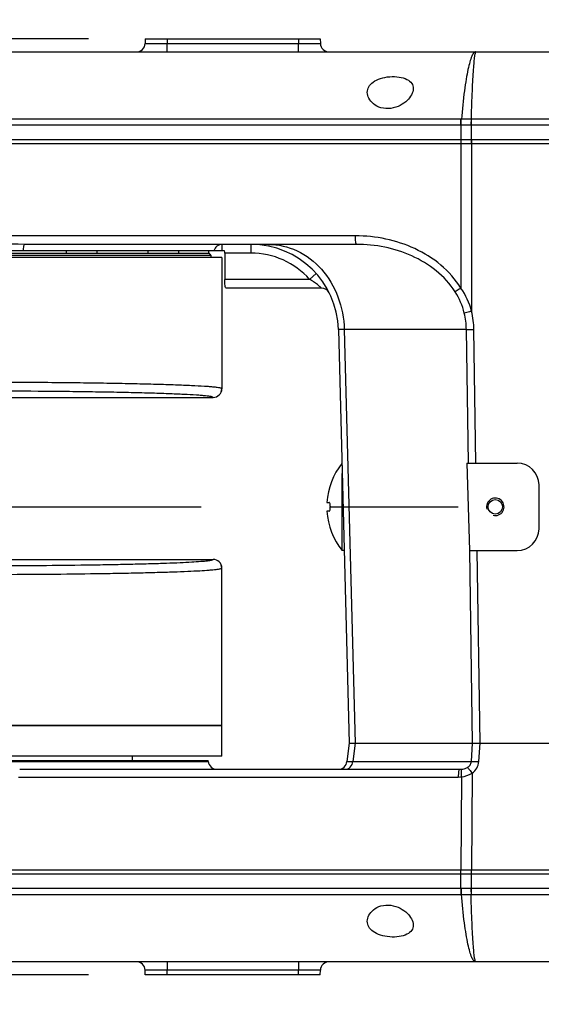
# Model space of a CAD drawing. Header units: millimetres. Extents: x 0 to 770, y -15 to 420.
# Tile 16 of 116: x 77 to 87, y 263 to 282. Entities that reach past the tile are written whole.
import ezdxf

# ---------------------------------------------------------------- set-up
doc = ezdxf.new("R2010")
doc.units = ezdxf.units.MM
doc.header["$LTSCALE"] = 32.67
doc.linetypes.add('CENTER', pattern=[0.6, 0.375, -0.075, 0.075, -0.075])
doc.linetypes.add('PHANTOM', pattern=[0.8, 0.45, -0.05, 0.1, -0.05, 0.1, -0.05])
doc.layers.get('0').update_dxf_attribs({"linetype": 'CONTINUOUS'})
for name, color, linetype in [('02___PRT_ALL_AXES', 7, 'CONTINUOUS'), ('ASSY', 7, 'CONTINUOUS'), ('AXIS', 7, 'CONTINUOUS'), ('CRV2', 7, 'CONTINUOUS'), ('DRAFT', 7, 'CONTINUOUS'), ('DRIV_DIM', 7, 'CONTINUOUS'), ('HOLE', 7, 'CONTINUOUS'), ('ROUND', 7, 'CONTINUOUS')]:
    doc.layers.add(name, color=color, linetype=linetype)
doc.styles.get("Standard").update_dxf_attribs({"font": 'txt', "width": 0.8})
doc.dimstyles.new('DIMSTYLE_10', dxfattribs={"dimtxt": 3.8, "dimasz": 1.8, "dimexe": 2, "dimexo": 1.5, "dimgap": 0.95, "dimtad": 1, "dimdec": 3, "dimlfac": 12, "dimdsep": 46, "dimtxsty": 'STANDARD', "dimblk": 'OPEN', "dimblk1": 'OPEN', "dimblk2": 'OPEN', "dimcen": 0.09, "dimadec": 0, "dimazin": 0, "dimtp": 0.001, "dimtm": 0.001, "dimtfac": 1, "dimtdec": 3, "dimtofl": 0, "dimtmove": 0, "dimatfit": 3, "dimldrblk": 'OPEN', "dimfxl": 1, "dimtolj": 1, "dimarcsym": 0})
doc.dimstyles.new('DIMSTYLE_12', dxfattribs={"dimtxt": 3.8, "dimasz": 1.8, "dimexe": 2, "dimexo": 1.5, "dimgap": 1.9, "dimtad": 1, "dimdec": 3, "dimlfac": 12, "dimdsep": 46, "dimtxsty": 'STANDARD', "dimblk": 'OPEN', "dimblk1": 'OPEN', "dimblk2": 'OPEN', "dimcen": 0.09, "dimadec": 0, "dimazin": 0, "dimtp": 0.5, "dimtm": 0.5, "dimtfac": 1, "dimtdec": 3, "dimtofl": 0, "dimtmove": 0, "dimatfit": 3, "dimldrblk": 'OPEN', "dimfxl": 1, "dimtolj": 1, "dimarcsym": 0})
doc.dimstyles.new('DIMSTYLE_9', dxfattribs={"dimtxt": 3.8, "dimasz": 1.8, "dimexe": 2, "dimexo": 1.5, "dimtad": 1, "dimdec": 1, "dimlfac": 12, "dimdsep": 46, "dimtxsty": 'STANDARD', "dimblk": 'OPEN', "dimblk1": 'OPEN', "dimblk2": 'OPEN', "dimcen": 0.09, "dimadec": 0, "dimazin": 0, "dimtp": 0.001, "dimtm": 0.001, "dimtfac": 1, "dimtdec": 1, "dimtofl": 0, "dimtmove": 0, "dimatfit": 3, "dimldrblk": 'OPEN', "dimfxl": 1, "dimtolj": 1, "dimarcsym": 0})

# ---------------------------------------------------------------- blocks, each defined once
blk = doc.blocks.new('_OPEN')
at = {"color": 0, "linetype": 'BYBLOCK'}
for p, q in [((0, 0), (-1, 0.342)), ((-1, -0.342), (0, 0)), ((-1, 0), (0, 0))]:
    blk.add_line(p, q, dxfattribs=at)
blk = doc.blocks.new('*D35')
at = {"layer": 'DRIV_DIM', "color": 2, "linetype": 'CONTINUOUS'}
blk.add_line((80.885, 354.188), (130.148, 272.721), dxfattribs=at)
at = {"layer": 'DRIV_DIM', "color": 2, "linetype": 'CONTINUOUS', "xscale": 1.8, "yscale": 1.8, "zscale": 1.8, "rotation": 121.1612878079}
blk.add_blockref('_OPEN', (80.885, 354.188), dxfattribs=at)
blk = doc.blocks.new('*D37')
at = {"layer": 'DRIV_DIM', "color": 2, "linetype": 'CONTINUOUS'}
for p, q in [((57.632, 277.179), (57.632, 294.558)), ((78.231, 281.638), (55.632, 281.638)), ((57.632, 281.638), (57.632, 277.179)), ((57.632, 272.721), (57.632, 277.179))]:
    blk.add_line(p, q, dxfattribs=at)
at = {"layer": 'DRIV_DIM', "color": 2, "linetype": 'CONTINUOUS', "xscale": 1.8, "yscale": 1.8, "zscale": 1.8}
for p, rotation in [((57.632, 281.638), 90), ((57.632, 272.721), 270)]:
    blk.add_blockref('_OPEN', p, dxfattribs=dict(at, rotation=rotation))
blk = doc.blocks.new('*D38')
at = {"layer": 'DRIV_DIM', "color": 2, "linetype": 'CONTINUOUS'}
for p, q in [((49.397, 281.638), (49.397, 294.226)), ((49.397, 294.226), (49.397, 272.721)), ((78.231, 281.638), (47.397, 281.638)), ((49.397, 259.804), (49.397, 272.721)), ((78.231, 263.804), (47.397, 263.804)), ((49.397, 263.804), (49.397, 259.804))]:
    blk.add_line(p, q, dxfattribs=at)
at = {"layer": 'DRIV_DIM', "color": 2, "linetype": 'CONTINUOUS', "xscale": 1.8, "yscale": 1.8, "zscale": 1.8}
for p, rotation in [((49.397, 281.638), 270), ((49.397, 263.804), 90)]:
    blk.add_blockref('_OPEN', p, dxfattribs=dict(at, rotation=rotation))
blk = doc.blocks.new('*D43')
at = {"layer": 'DRIV_DIM', "color": 2, "linetype": 'CONTINUOUS'}
for p, q in [((235.231, 291.25), (244.848, 292.946)), ((19.24, 272.721), (13.678, 272.721))]:
    blk.add_line(p, q, dxfattribs=at)
for points in [[(241.947, 294.257), (242.879, 292.598), (243.158, 294.48)], [(15.077, 274.526), (15.678, 272.721), (16.308, 274.516)]]:
    blk.add_lwpolyline(points, dxfattribs=at)
for start, end in [(10, 95), (95, 180)]:
    blk.add_arc((130.148, 272.721), 114.47, start, end, dxfattribs=at)
blk = doc.blocks.new('*D44')
at = {"layer": 'DRIV_DIM', "color": 2, "linetype": 'CONTINUOUS'}
for p, q in [((19.24, 272.721), (13.678, 272.721)), ((235.231, 254.192), (244.848, 252.496))]:
    blk.add_line(p, q, dxfattribs=at)
for points in [[(16.308, 270.926), (15.678, 272.721), (15.077, 270.916)], [(243.158, 250.962), (242.879, 252.844), (241.947, 251.185)]]:
    blk.add_lwpolyline(points, dxfattribs=at)
for start, end in [(180, 265), (265, 350)]:
    blk.add_arc((130.148, 272.721), 114.47, start, end, dxfattribs=at)

msp = doc.modelspace()

# ---------------------------------------------------------------- linework, layer by layer
at = {"color": 7, "linetype": 'CONTINUOUS'}
for p, q in [((80.773166, 277.470984), (71.189833, 277.470984)), ((85.442141, 273.554317), (85.492536, 271.88765)), ((85.442141, 273.554317), (85.613496, 273.554317)), ((85.492536, 271.88765), (85.638694, 271.88765)), ((80.773166, 267.970984), (80.773166, 271.553746)), ((80.773166, 268.554317), (71.773166, 268.554317)), ((80.773166, 267.970984), (71.189833, 267.970984)), ((79.064833, 267.970984), (79.064833, 267.88765))]:
    msp.add_line(p, q, dxfattribs=at)
at = {"color": 9, "linetype": 'CONTINUOUS'}
for p, q in [((85.469208, 273.554317), (85.430753, 276.097945)), ((85.613496, 273.554317), (85.575041, 276.097945)), ((85.54984, 268.220984), (85.494406, 271.88765)), ((85.694128, 268.220984), (85.638694, 271.88765))]:
    msp.add_line(p, q, dxfattribs=at)
at = {"color": 7, "linetype": 'CONTINUOUS'}
for start, end in [(141.8012112, 176.4246694), (183.5753306, 218.5800924)]:
    msp.add_arc((84.109476, 272.720984), 1.33631, start, end, dxfattribs=at)
at = {"color": 2, "linetype": 'CONTINUOUS'}
msp.add_arc((85.9815, 272.720984), 0.166667, 255, 195, dxfattribs=at)
at = {"layer": '02___PRT_ALL_AXES', "color": 7, "linetype": 'CONTINUOUS'}
for p, q in [((71.398166, 277.51265), (80.564833, 277.51265)), ((71.439833, 277.554317), (80.523166, 277.554317)), ((80.564833, 277.51265), (80.564833, 277.470984))]:
    msp.add_line(p, q, dxfattribs=at)
msp.add_arc((80.458102, 277.447586), 0.125, 31.3669778, 58.6330222, dxfattribs=at)
at = {"layer": 'ASSY', "color": 7, "linetype": 'CONTINUOUS'}
for p, q in [((77.814833, 277.554317), (77.814833, 277.595984)), ((78.398166, 277.554317), (78.398166, 277.595984)), ((79.370441, 277.554317), (79.370441, 277.595984)), ((79.953774, 277.554317), (79.953774, 277.595984)), ((80.523166, 277.554317), (80.523166, 277.595984)), ((78.21442, 277.554317), (78.282268, 277.554317)), ((79.910088, 277.554317), (79.934795, 277.554317))]:
    msp.add_line(p, q, dxfattribs=at)
at = {"layer": 'AXIS', "color": 7, "linetype": 'CONTINUOUS'}
for p, q in [((83.064833, 271.88765), (83.064833, 273.35624)), ((83.103289, 271.88765), (83.064833, 271.88765))]:
    msp.add_line(p, q, dxfattribs=at)
at = {"layer": 'AXIS', "color": 7, "linetype": 'CENTER'}
msp.add_line((68.124833, 272.720984), (102.1715, 272.720984), dxfattribs=at)
at = {"layer": 'AXIS', "color": 7, "linetype": 'CONTINUOUS'}
msp.add_circle((85.9815, 272.720984), 0.1375, dxfattribs=at)
at = {"layer": 'CRV2', "color": 4, "linetype": 'PHANTOM'}
for radius in [105.203574, 95.203574]:
    msp.add_arc((130.148166, 272.720984), radius, 10, 350, dxfattribs=at)
at = {"layer": 'DRAFT', "color": 7, "linetype": 'CONTINUOUS'}
for p in [(71.034211, 267.88765), (80.514524, 267.867714)]:
    msp.add_line(p, (80.512122, 267.88765), dxfattribs=at)
at = {"layer": 'HOLE', "color": 7, "linetype": 'CONTINUOUS'}
for points, knots in [([(83.544, 280.615453), (83.544, 280.651461), (83.565023, 280.730094), (83.658346, 280.824655), (83.799413, 280.888846), (83.97017, 280.91992), (84.143818, 280.915232), (84.291994, 280.875708), (84.396365, 280.797778), (84.419, 280.722664), (84.419, 280.68908)], [0, 0, 0, 0, 0.09628637, 0.206661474, 0.343967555, 0.504839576, 0.667132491, 0.80486639, 0.910194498, 1, 1, 1, 1]), ([(84.419, 280.68908), (84.419, 280.605765), (84.333466, 280.473631), (84.170268, 280.357576), (83.994302, 280.298474), (83.809271, 280.309121), (83.660166, 280.384482), (83.567507, 280.492049), (83.544, 280.576604), (83.544, 280.615453)], [0, 0, 0, 0, 0.206783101, 0.344187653, 0.500059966, 0.656428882, 0.791553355, 0.903579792, 1, 1, 1, 1]), ([(83.544, 264.826515), (83.544, 264.865363), (83.567507, 264.949919), (83.660167, 265.057485), (83.80927, 265.132847), (83.994302, 265.143493), (84.170268, 265.084391), (84.333466, 264.968336), (84.419, 264.836203), (84.419, 264.752888)], [0, 0, 0, 0, 0.096420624, 0.208446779, 0.343571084, 0.499939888, 0.655812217, 0.793216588, 1, 1, 1, 1]), ([(84.419, 264.752888), (84.419, 264.719303), (84.396365, 264.644189), (84.291994, 264.566259), (84.143818, 264.526735), (83.97017, 264.522047), (83.799413, 264.553121), (83.658345, 264.617313), (83.565023, 264.711874), (83.544, 264.790507), (83.544, 264.826515)], [0, 0, 0, 0, 0.089805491, 0.195133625, 0.332867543, 0.495160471, 0.656032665, 0.793339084, 0.903714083, 1, 1, 1, 1])]:
    msp.add_open_spline(points, degree=3, knots=knots, dxfattribs=at)
at = {"layer": 'ROUND', "color": 7, "linetype": 'CONTINUOUS'}
for p, q in [((79.314833, 281.63765), (79.312537, 281.549954)), ((79.314833, 281.63765), (82.648166, 281.63765)), ((82.648166, 281.63765), (82.650463, 281.549954)), ((75.352631, 281.38765), (99.898166, 281.38765)), ((74.979327, 279.720984), (100.7315, 279.720984)), ((100.7315, 279.63765), (74.979327, 279.63765)), ((80.826117, 277.595984), (75.9815, 277.595984)), ((83.336484, 277.720984), (77.019217, 277.720984)), ((80.773166, 277.470984), (80.773166, 274.971555)), ((80.82703, 277.554317), (80.82703, 277.054317)), ((82.670653, 276.88765), (80.852759, 276.88765)), ((82.993039, 276.097945), (83.199305, 268.220984)), ((75.480928, 274.804888), (80.6065, 274.804888)), ((85.613496, 273.554317), (86.398166, 273.554317)), ((86.814833, 272.304317), (86.814833, 273.13765)), ((82.775767, 272.804317), (82.818094, 272.804317)), ((82.818094, 272.63765), (82.775767, 272.63765)), ((85.638694, 271.88765), (86.398166, 271.88765)), ((75.480928, 271.720412), (80.6065, 271.720412)), ((71.167488, 268.554317), (80.773154, 268.554317)), ((83.199372, 268.220984), (83.156809, 267.867714)), ((83.199305, 268.220984), (100.430295, 268.220984)), ((76.922489, 267.720984), (85.296445, 267.720984)), ((74.979327, 265.804317), (100.7315, 265.804317)), ((100.7315, 265.720984), (74.979327, 265.720984)), ((99.898166, 264.054317), (75.352631, 264.054317)), ((79.314833, 263.804317), (79.312537, 263.892013)), ((82.648166, 263.804317), (79.314833, 263.804317)), ((82.648166, 263.804317), (82.650463, 263.892013))]:
    msp.add_line(p, q, dxfattribs=at)
at = {"layer": 'ROUND', "color": 9, "linetype": 'CONTINUOUS'}
for p, q in [((79.731357, 281.63765), (79.729061, 281.549954)), ((79.729061, 281.38765), (79.729061, 281.549954)), ((79.729061, 281.549954), (82.233939, 281.549954)), ((82.231643, 281.63765), (82.233939, 281.549954)), ((82.233939, 281.38765), (82.233939, 281.549954)), ((85.328289, 280.103454), (70.819484, 280.103454)), ((85.526284, 279.63765), (85.526284, 280.103454)), ((99.898166, 280.103454), (85.526284, 280.103454)), ((85.330475, 279.988173), (70.773166, 279.988155)), ((85.32263, 279.988155), (85.32263, 279.63765)), ((99.898166, 279.988155), (85.518381, 279.988173)), ((85.322664, 279.720984), (85.327215, 276.887186)), ((85.526249, 279.720984), (85.531511, 276.444043)), ((83.316125, 277.883288), (74.985207, 277.883288)), ((80.780064, 277.595984), (80.780064, 277.720984)), ((81.326943, 277.720984), (81.326943, 277.554317)), ((81.326943, 277.554317), (80.82703, 277.554317)), ((82.444977, 277.054317), (80.82703, 277.054317)), ((82.569203, 277.165428), (82.444977, 277.054317)), ((83.104646, 276.097945), (83.310912, 268.220984)), ((85.430753, 276.097945), (83.104646, 276.097945)), ((80.773166, 274.971555), (80.772994, 274.972069)), ((75.480215, 274.805459), (80.606333, 274.805459)), ((80.6065, 274.804888), (80.606333, 274.805459)), ((75.4803, 271.719841), (80.606333, 271.719841)), ((80.606333, 271.719841), (80.6065, 271.720412)), ((80.772994, 271.553232), (80.773166, 271.553746)), ((83.310215, 268.220984), (83.267653, 267.867714)), ((85.525634, 267.867714), (85.550208, 268.220984)), ((85.668935, 267.867714), (85.693509, 268.220984)), ((75.010931, 267.867714), (80.514524, 267.867714)), ((83.267653, 267.867714), (85.525634, 267.867714)), ((76.90227, 267.574253), (85.276226, 267.574253)), ((85.337078, 267.5779), (85.323974, 265.804307)), ((85.539768, 267.645274), (85.526166, 265.804318)), ((85.32263, 265.453812), (85.32263, 265.804317)), ((85.526284, 265.338513), (85.526284, 265.804317)), ((70.773166, 265.453812), (85.330475, 265.453795)), ((85.518381, 265.453795), (99.898166, 265.453812)), ((70.819484, 265.338513), (85.328289, 265.338513)), ((85.526284, 265.338513), (99.898166, 265.338513)), ((79.729061, 264.054317), (79.729061, 263.892013)), ((82.233939, 264.054317), (82.233939, 263.892013)), ((79.731357, 263.804317), (79.729061, 263.892013)), ((82.233939, 263.892013), (79.729061, 263.892013)), ((82.231643, 263.804317), (82.233939, 263.892013))]:
    msp.add_line(p, q, dxfattribs=at)
at = {"layer": 'ROUND', "color": 7, "linetype": 'CONTINUOUS'}
for centre, radius, start, end in [((79.145927, 281.554317), 0.166667, 270, 358.5), ((82.817072, 281.554317), 0.166667, 181.5, 270), ((79.893756, 277.554707), 0.933274, 359.9760594, 2.534896), ((81.326943, 276.054317), 1.666667, 1.5, 89.8022527), ((82.670653, 276.720984), 0.166667, 26.3878, 90), ((80.6065, 274.971555), 0.166667, 270, 360), ((86.398166, 273.13765), 0.416667, 0, 90), ((86.398166, 272.304317), 0.416667, 270, 360), ((80.6065, 271.553746), 0.166667, 0, 90), ((80.679994, 267.88765), 0.166667, 186.87, 270), ((82.991339, 267.88765), 0.166667, 270, 353.13), ((79.145927, 263.88765), 0.166667, 1.5, 90), ((82.817072, 263.88765), 0.166667, 90, 178.5)]:
    msp.add_arc(centre, radius, start, end, dxfattribs=at)
at = {"layer": 'ROUND', "color": 9, "linetype": 'CONTINUOUS'}
for centre, radius, start, end in [((85.32826, 281.466202), 1.362747, 270.0012359, 270.2981245), ((85.427261, 264.884364), 15.219386, 89.653986, 90.3460131), ((114.355377, 279.848173), 28.837336, 179.4927486, 179.7218393), ((85.526312, 281.485585), 1.382131, 269.7039777, 269.9988218), ((85.424428, 258.966102), 21.022281, 89.7439326, 90.2560677), ((81.326943, 276.054317), 1.5, 41.8103149, 90), ((84.147591, 276.074697), 1.432359, 14.9430508, 34.5578905), ((84.012746, 276.076636), 1.418166, 0.860972, 13.7028368), ((83.978152, 276.072888), 1.597085, 0.8989557, 13.4381285), ((80.606312, 274.972141), 0.166682, 270.0072298, 359.975198), ((80.606312, 271.55316), 0.166682, 0.024802, 89.9927702), ((85.296639, 268.146754), 0.42577, 269.9739024, 275.304873), ((85.276394, 268.080916), 0.506663, 269.9809839, 276.8789212), ((85.424428, 286.475865), 21.022281, 269.7439326, 270.2560677), ((114.355343, 265.593793), 28.837302, 180.2781595, 180.50725), ((85.32826, 263.975775), 1.362738, 89.7018787, 89.9987685), ((85.427261, 280.557603), 15.219386, 269.653986, 270.3460131), ((85.526313, 263.956374), 1.38214, 90.0011825, 90.2960255)]:
    msp.add_arc(centre, radius, start, end, dxfattribs=at)
for points, knots in [([(79.312537, 281.549954), (79.312519, 281.549276), (79.316774, 281.54997), (79.321233, 281.548749), (79.331979, 281.548989), (79.345321, 281.548519), (79.362875, 281.548412), (79.392901, 281.548172), (79.438255, 281.548121), (79.500559, 281.548243), (79.57167, 281.548602), (79.648823, 281.549168), (79.701968, 281.549671), (79.729061, 281.549954)], [0, 0, 0, 0, 0.004883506, 0.019273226, 0.043092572, 0.076124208, 0.118056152, 0.168486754, 0.292827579, 0.444369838, 0.617274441, 0.804886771, 1, 1, 1, 1]), ([(82.233939, 281.549954), (82.26103, 281.549671), (82.314171, 281.549168), (82.391321, 281.548602), (82.462432, 281.548243), (82.524737, 281.548121), (82.570093, 281.548172), (82.60012, 281.548412), (82.617675, 281.548519), (82.631018, 281.548989), (82.641765, 281.548749), (82.646225, 281.54997), (82.65048, 281.549276), (82.650463, 281.549954)], [0, 0, 0, 0, 0.195098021, 0.382702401, 0.555608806, 0.707153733, 0.831498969, 0.881931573, 0.923865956, 0.956901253, 0.980723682, 0.995115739, 1, 1, 1, 1]), ([(85.611428, 281.38765), (85.596785, 281.387646), (85.573266, 281.37017), (85.551745, 281.338058), (85.523792, 281.282453), (85.492285, 281.186574), (85.457183, 281.041231), (85.423498, 280.857348), (85.377478, 280.541121), (85.351333, 280.285279), (85.335351, 280.103473)], [0, 0, 0, 0, 0.032846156, 0.057226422, 0.088239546, 0.17140222, 0.283283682, 0.423386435, 0.590606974, 1, 1, 1, 1]), ([(85.611428, 281.38765), (85.608648, 281.387648), (85.602427, 281.379482), (85.597545, 281.363657), (85.591055, 281.33665), (85.582093, 281.280932), (85.57141, 281.185067), (85.559856, 281.040382), (85.54859, 280.85678), (85.537874, 280.636292), (85.52783, 280.381071), (85.521995, 280.199586), (85.519172, 280.103473)], [0, 0, 0, 0, 0.006454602, 0.019706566, 0.040738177, 0.069702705, 0.151368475, 0.264135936, 0.406942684, 0.578380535, 0.776730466, 1, 1, 1, 1]), ([(85.32263, 279.988155), (85.32263, 279.998702), (85.323105, 280.037182), (85.32504, 280.075701), (85.328289, 280.103454)], [0, 0, 0, 0, 0.274024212, 1, 1, 1, 1]), ([(85.330475, 279.988173), (85.330424, 279.998719), (85.330692, 280.037189), (85.332361, 280.075703), (85.335351, 280.103473)], [0, 0, 0, 0, 0.274102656, 1, 1, 1, 1]), ([(85.327215, 276.887186), (85.224385, 277.052593), (84.959894, 277.348885), (84.458847, 277.660085), (83.900143, 277.843317), (83.510325, 277.883286), (83.316125, 277.883288)], [0, 0, 0, 0, 0.250358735, 0.500503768, 0.75036825, 1, 1, 1, 1]), ([(83.336484, 277.720984), (83.334822, 277.720984), (83.331074, 277.72563), (83.326299, 277.741008), (83.320887, 277.774155), (83.317216, 277.823951), (83.316192, 277.86247), (83.316125, 277.883288)], [0, 0, 0, 0, 0.030081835, 0.089913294, 0.304790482, 0.623219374, 1, 1, 1, 1]), ([(77.019217, 277.720984), (77.014378, 277.720984), (77.003573, 277.707878), (76.991664, 277.666937), (76.986708, 277.62626), (76.985053, 277.595984)], [0, 0, 0, 0, 0.108876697, 0.317851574, 1, 1, 1, 1]), ([(80.780064, 277.720984), (80.744785, 277.720984), (80.671763, 277.695783), (80.630839, 277.630623), (80.622083, 277.595984)], [0, 0, 0, 0, 0.496835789, 1, 1, 1, 1]), ([(81.661765, 277.720984), (81.847531, 277.720984), (82.231619, 277.632432), (82.70536, 277.265039), (83.020994, 276.728047), (83.099841, 276.309826), (83.104646, 276.097945)], [0, 0, 0, 0, 0.233455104, 0.476802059, 0.733657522, 1, 1, 1, 1]), ([(85.219167, 276.815435), (85.12141, 276.968325), (84.870155, 277.239898), (84.399326, 277.521157), (83.878596, 277.685331), (83.516731, 277.720983), (83.336484, 277.720984)], [0, 0, 0, 0, 0.250904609, 0.501150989, 0.750787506, 1, 1, 1, 1]), ([(82.670653, 276.88765), (82.668026, 276.888674), (82.664652, 276.894541), (82.656593, 276.901168), (82.643104, 276.914509), (82.621537, 276.93336), (82.591836, 276.95785), (82.558164, 276.983074), (82.509566, 277.016491), (82.471199, 277.039663), (82.444977, 277.054317)], [0, 0, 0, 0, 0.030051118, 0.065729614, 0.112630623, 0.231414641, 0.371417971, 0.522755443, 0.679786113, 1, 1, 1, 1]), ([(85.327215, 276.887186), (85.315923, 276.880087), (85.279502, 276.856804), (85.24312, 276.833332), (85.219166, 276.815437)], [0, 0, 0, 0, 0.30847744, 1, 1, 1, 1]), ([(85.531511, 276.444043), (85.517443, 276.440683), (85.470569, 276.429707), (85.423629, 276.418914), (85.390548, 276.41258)], [0, 0, 0, 0, 0.300417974, 1, 1, 1, 1]), ([(83.104646, 276.097945), (83.088573, 276.098395), (83.06093, 276.099053), (83.028745, 276.099604), (83.010379, 276.099382), (83.000851, 276.099345), (82.996669, 276.098616), (82.993023, 276.098575), (82.993039, 276.097945)], [0, 0, 0, 0, 0.431565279, 0.745059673, 0.855795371, 0.935217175, 0.983100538, 1, 1, 1, 1]), ([(85.430753, 276.097945), (85.439579, 276.097679), (85.487674, 276.096927), (85.535778, 276.097352), (85.575041, 276.097945)], [0, 0, 0, 0, 0.183595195, 1, 1, 1, 1]), ([(80.772994, 274.972069), (80.771559, 274.976341), (80.755114, 274.981628), (80.7279, 274.988347), (80.679994, 274.995081), (80.61652, 275.002063), (80.535213, 275.008958), (80.393854, 275.018805), (80.176839, 275.030126), (79.870752, 275.042284), (79.507072, 275.05349), (79.091204, 275.063569), (78.629283, 275.072334), (78.128155, 275.079649), (77.40348, 275.087452), (76.458785, 275.092708), (75.318035, 275.09215), (74.5556, 275.087115), (74.181048, 275.083276)], [0, 0, 0, 0, 0.002048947, 0.006586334, 0.013735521, 0.023498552, 0.035849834, 0.050748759, 0.087970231, 0.134629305, 0.190047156, 0.253410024, 0.323782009, 0.400121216, 0.481298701, 0.653313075, 0.829680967, 1, 1, 1, 1]), ([(80.606333, 274.805459), (80.604977, 274.809641), (80.589166, 274.815074), (80.562805, 274.821695), (80.516591, 274.828487), (80.455308, 274.835445), (80.376834, 274.84235), (80.240395, 274.852192), (80.030934, 274.863516), (79.735496, 274.875674), (79.384468, 274.88688), (78.983068, 274.896958), (78.537215, 274.905724), (78.053518, 274.913039), (77.354046, 274.920843), (76.442203, 274.926098), (75.341121, 274.92554), (74.605199, 274.920505), (74.243673, 274.916667)], [0, 0, 0, 0, 0.002070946, 0.006617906, 0.013772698, 0.023539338, 0.035892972, 0.050793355, 0.088015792, 0.134674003, 0.190089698, 0.25344949, 0.323817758, 0.400152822, 0.481325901, 0.6533311, 0.829689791, 1, 1, 1, 1]), ([(75.537694, 271.600318), (75.856782, 271.599513), (76.487633, 271.599635), (77.409543, 271.604794), (78.146168, 271.613234), (78.695095, 271.622531), (79.065964, 271.630339), (79.4037, 271.639084), (79.704676, 271.648664), (79.965684, 271.658946), (80.183916, 271.66981), (80.337963, 271.679754), (80.438004, 271.688279), (80.495417, 271.694248), (80.540365, 271.70017), (80.574095, 271.706111), (80.593945, 271.71158), (80.605268, 271.716558), (80.606333, 271.719841)], [0, 0, 0, 0, 0.188637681, 0.372941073, 0.545015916, 0.624137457, 0.697498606, 0.764312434, 0.823863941, 0.87551815, 0.918728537, 0.953042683, 0.96675019, 0.978111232, 0.987101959, 0.993711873, 0.997959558, 1, 1, 1, 1]), ([(75.521701, 271.433709), (75.852284, 271.432903), (76.505862, 271.433025), (77.460984, 271.438184), (78.22415, 271.446624), (78.792858, 271.455921), (79.177092, 271.463729), (79.527001, 271.472474), (79.838825, 271.482054), (80.109242, 271.492336), (80.335339, 271.5032), (80.494941, 271.513143), (80.598589, 271.52167), (80.658075, 271.527634), (80.704628, 271.533568), (80.739594, 271.539477), (80.760076, 271.544994), (80.771869, 271.549885), (80.772994, 271.553232)], [0, 0, 0, 0, 0.188650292, 0.372966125, 0.545052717, 0.624179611, 0.697545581, 0.764363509, 0.823918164, 0.875574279, 0.918784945, 0.953097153, 0.966802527, 0.978160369, 0.987146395, 0.993749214, 0.997985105, 1, 1, 1, 1]), ([(83.124352, 267.720984), (83.159203, 267.720984), (83.233833, 267.755765), (83.263673, 267.829573), (83.267653, 267.867714)], [0, 0, 0, 0, 0.476115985, 1, 1, 1, 1]), ([(83.156809, 267.867714), (83.156739, 267.867132), (83.160622, 267.867838), (83.164411, 267.866809), (83.174049, 267.867194), (83.185946, 267.866947), (83.201791, 267.867082), (83.229304, 267.867238), (83.251676, 267.867511), (83.267653, 267.867714)], [0, 0, 0, 0, 0.015869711, 0.063500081, 0.142877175, 0.253704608, 0.395502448, 0.567675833, 1, 1, 1, 1]), ([(85.450707, 267.756494), (85.470633, 267.768205), (85.507477, 267.798387), (85.524829, 267.844661), (85.525634, 267.867714)], [0, 0, 0, 0, 0.500499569, 1, 1, 1, 1]), ([(85.525634, 267.867714), (85.545731, 267.870431), (85.593719, 267.871377), (85.641469, 267.869597), (85.668935, 267.867714)], [0, 0, 0, 0, 0.42416562, 1, 1, 1, 1]), ([(85.539768, 267.645274), (85.575637, 267.670838), (85.638378, 267.736525), (85.665891, 267.823957), (85.668935, 267.867714)], [0, 0, 0, 0, 0.501042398, 1, 1, 1, 1]), ([(85.296445, 267.720984), (85.292102, 267.720984), (85.286712, 267.701311), (85.281793, 267.675471), (85.277718, 267.627743), (85.276508, 267.593404), (85.276226, 267.574253)], [0, 0, 0, 0, 0.086992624, 0.298938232, 0.616445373, 1, 1, 1, 1]), ([(85.336004, 267.722807), (85.332299, 267.719505), (85.331591, 267.701865), (85.329792, 267.672912), (85.332401, 267.628522), (85.335174, 267.595782), (85.337078, 267.5779)], [0, 0, 0, 0, 0.102148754, 0.319087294, 0.629909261, 1, 1, 1, 1]), ([(85.336004, 267.722807), (85.34568, 267.723711), (85.385281, 267.728873), (85.424601, 267.741149), (85.450707, 267.756494)], [0, 0, 0, 0, 0.242948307, 1, 1, 1, 1]), ([(85.450707, 267.756494), (85.464086, 267.744271), (85.493687, 267.706712), (85.52254, 267.6691), (85.539768, 267.645274)], [0, 0, 0, 0, 0.381322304, 1, 1, 1, 1]), ([(85.32263, 265.453812), (85.32263, 265.443265), (85.323105, 265.404785), (85.32504, 265.366266), (85.328289, 265.338513)], [0, 0, 0, 0, 0.274024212, 1, 1, 1, 1]), ([(85.330475, 265.453795), (85.330424, 265.443248), (85.330692, 265.404778), (85.332361, 265.366264), (85.335351, 265.338495)], [0, 0, 0, 0, 0.274102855, 1, 1, 1, 1]), ([(85.611428, 264.054317), (85.596785, 264.054321), (85.573266, 264.071797), (85.551745, 264.103909), (85.523792, 264.159514), (85.492285, 264.255393), (85.457183, 264.400736), (85.423498, 264.584619), (85.377478, 264.900846), (85.351333, 265.156688), (85.335351, 265.338495)], [0, 0, 0, 0, 0.032846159, 0.057226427, 0.088239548, 0.171402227, 0.283283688, 0.423386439, 0.590606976, 1, 1, 1, 1]), ([(85.611428, 264.054317), (85.608648, 264.054319), (85.602427, 264.062486), (85.597545, 264.07831), (85.591055, 264.105318), (85.582093, 264.161035), (85.57141, 264.256901), (85.559856, 264.401585), (85.54859, 264.585188), (85.537874, 264.805676), (85.52783, 265.060896), (85.521995, 265.242381), (85.519172, 265.338495)], [0, 0, 0, 0, 0.006454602, 0.019706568, 0.040738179, 0.069702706, 0.151368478, 0.264135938, 0.406942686, 0.578380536, 0.776730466, 1, 1, 1, 1]), ([(79.729061, 263.892013), (79.70197, 263.892296), (79.648828, 263.892799), (79.571678, 263.893365), (79.500567, 263.893724), (79.438263, 263.893846), (79.392907, 263.893796), (79.36288, 263.893555), (79.345325, 263.893448), (79.331982, 263.892978), (79.321235, 263.893219), (79.316774, 263.891997), (79.312519, 263.892691), (79.312537, 263.892013)], [0, 0, 0, 0, 0.195098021, 0.382702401, 0.555608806, 0.707153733, 0.831498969, 0.881931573, 0.923865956, 0.956901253, 0.980723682, 0.995115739, 1, 1, 1, 1]), ([(82.650463, 263.892013), (82.65048, 263.892691), (82.646226, 263.891997), (82.641766, 263.893219), (82.63102, 263.892978), (82.617679, 263.893448), (82.600125, 263.893555), (82.570099, 263.893796), (82.524744, 263.893846), (82.462441, 263.893724), (82.39133, 263.893365), (82.314176, 263.892799), (82.261032, 263.892296), (82.233939, 263.892013)], [0, 0, 0, 0, 0.004883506, 0.019273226, 0.043092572, 0.076124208, 0.118056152, 0.168486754, 0.292827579, 0.444369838, 0.617274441, 0.804886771, 1, 1, 1, 1])]:
    msp.add_open_spline(points, degree=3, knots=knots, dxfattribs=at)
for points in [[(77.019217, 277.720984), (76.677772, 277.720983), (76.336861, 277.74953), (75.996146, 277.771842)], [(85.390548, 276.41258), (85.355972, 276.554356), (85.29778, 276.692488), (85.219167, 276.815435)], [(85.337078, 267.5779), (85.407851, 267.585667), (85.479824, 267.606857), (85.539768, 267.645274)]]:
    msp.add_open_spline(points, degree=3, dxfattribs=at)
at = {"layer": 'ROUND', "color": 7, "linetype": 'CONTINUOUS'}
for points, knots in [([(80.852759, 276.88765), (80.847578, 276.88765), (80.840342, 276.910009), (80.83375, 276.940122), (80.828243, 276.994096), (80.82703, 277.032943), (80.82703, 277.054317)], [0, 0, 0, 0, 0.090918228, 0.306755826, 0.624944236, 1, 1, 1, 1]), ([(82.818094, 272.63765), (82.821497, 272.63765), (82.829175, 272.64645), (82.837191, 272.674031), (82.841747, 272.720984), (82.837191, 272.767936), (82.829175, 272.795517), (82.821497, 272.804317), (82.818094, 272.804317)], [0, 0, 0, 0, 0.057303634, 0.164557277, 0.499999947, 0.835442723, 0.94269634, 1, 1, 1, 1])]:
    msp.add_open_spline(points, degree=3, knots=knots, dxfattribs=at)

# ---------------------------------------------------------------- dimensions: what is measured, and where the dimension line sits
at = {"layer": 'DRIV_DIM', "color": 2, "linetype": 'CONTINUOUS'}
for base, line1, line2, picture, middle in [((120.171475, 386.755093), ((232.626155, 290.790618), (233.753462, 290.989393)), ((21.884961, 272.720984), (20.740264, 272.720984)), '*D43', (81.052651, 376.12767)), ((120.171475, 158.686874), ((21.884961, 272.720984), (20.740264, 272.720984)), ((232.626155, 254.651349), (233.753462, 254.452575)), '*D44', (114.660499, 159.303857))]:
    dim = msp.add_angular_dim_2l(base=base, line1=line1, line2=line2, dimstyle='DIMSTYLE_12', override={"dimtad": 2}, dxfattribs=at)
    dim.commit()
    dim.dimension.update_dxf_attribs({"geometry": picture, "text_midpoint": middle, "dimtype": 162})
dim = msp.add_radius_dim(center=(130.148166, 272.720984), mpoint=(80.885176, 354.188022), text='R<>', dimstyle='DIMSTYLE_9', override={"dimpost": '<>'}, dxfattribs=at)
dim.commit()
dim.dimension.update_dxf_attribs({"geometry": '*D35', "text_midpoint": (86.678664, 346.443163), "dimtype": 164})
for base, p1, p2, angle, picture, middle in [((57.632065, 281.63765), (20.740264, 272.720984), (79.731357, 281.63765), 90, '*D37', (57.632065, 285.43771)), ((49.397006, 263.804317), (79.731357, 281.63765), (79.731357, 263.804317), 270, '*D38', (49.397006, 285.105806))]:
    dim = msp.add_linear_dim(base=base, p1=p1, p2=p2, angle=angle, dimstyle='DIMSTYLE_10', dxfattribs=at)
    dim.commit()
    dim.dimension.update_dxf_attribs({"geometry": picture, "text_midpoint": middle, "dimtype": 160})

doc.saveas('drawing.dxf')
